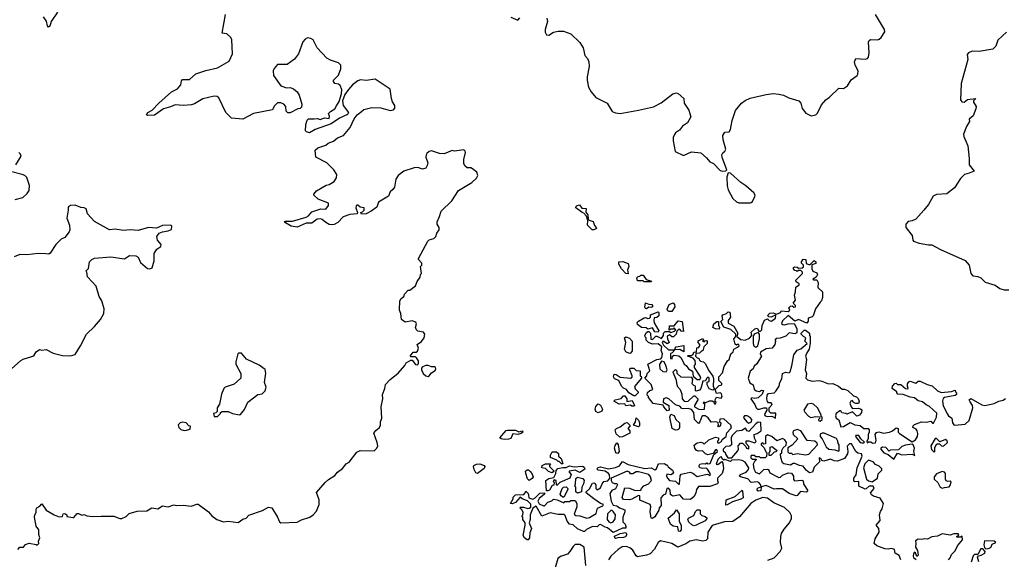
# Model space of a CAD drawing. Extents: x 2323203 to 2567568, y 883585 to 1022917.
# Tile 217 of 256: x 2511564 to 2520125, y 998728 to 1003421. Entities that reach past the tile are written whole.
import ezdxf

# ---------------------------------------------------------------- set-up
doc = ezdxf.new("R2010")
doc.units = 0

msp = doc.modelspace()

# ---------------------------------------------------------------- linework, layer by layer
at = {"layer": '0CON10XD'}
for points in [[(2511893.9, 1003486.1), (2511836, 1003405), (2511825.8, 1003365), (2511815, 1003356.2), (2511805, 1003366.7), (2511797.3, 1003407.3), (2511770, 1003445)], [(2514535, 1002623.8), (2514555, 1002640), (2514626.4, 1002656.4), (2514705, 1002653.3), (2514785, 1002631.2), (2514813.6, 1002636.4), (2514827, 1002653), (2514826.7, 1002675), (2514806, 1002706), (2514795.6, 1002735.6), (2514785, 1002818), (2514655, 1002904.2), (2514577.4, 1002892.6), (2514527, 1002897), (2514505, 1002890.6), (2514457.5, 1002855), (2514422.5, 1002815), (2514390.3, 1002769.7), (2514370, 1002715), (2514376.7, 1002675), (2514422.5, 1002615), (2514413, 1002597), (2514345, 1002563.8), (2514272.5, 1002515), (2514134.3, 1002465.7), (2514085, 1002437.5), (2514057, 1002447), (2514050, 1002455), (2514051.7, 1002508.3), (2514063, 1002547), (2514075, 1002560), (2514125, 1002557.5), (2514153, 1002563), (2514175, 1002552.5), (2514215, 1002567.5), (2514255, 1002562.5), (2514257, 1002583), (2514250, 1002605), (2514265, 1002622.5), (2514303.9, 1002646.1), (2514317.9, 1002672.1), (2514341.7, 1002708.3), (2514362.7, 1002777.3), (2514364.2, 1002815), (2514349.7, 1002849.7), (2514335, 1002860), (2514305, 1002867.5), (2514292.5, 1002885), (2514292.5, 1002895), (2514335, 1002938.8), (2514356.2, 1002995), (2514355, 1003026.7), (2514336.2, 1003045), (2514265, 1003068.5), (2514235, 1003086.5), (2514149.5, 1003175), (2514114.2, 1003245), (2514095, 1003256.5), (2514065, 1003262.9), (2514045, 1003252.5), (2514025, 1003227.5), (2513987.2, 1003122.8), (2513953.5, 1003076.5), (2513888.8, 1003031.2), (2513805, 1003031.4), (2513775, 1002996.2), (2513768, 1002975), (2513771.2, 1002935), (2513835, 1002846.7), (2513885, 1002827.5), (2513915, 1002830), (2513945, 1002818.8), (2513975, 1002793.3), (2513993.3, 1002765), (2514016.7, 1002685), (2514015, 1002660), (2514001.7, 1002648.3), (2513983, 1002647), (2513915, 1002612.5), (2513895, 1002610), (2513880, 1002625), (2513877.5, 1002665), (2513860, 1002685), (2513835, 1002697.5), (2513805, 1002697.5), (2513775, 1002670), (2513761.7, 1002638.3), (2513595.6, 1002604.4), (2513505, 1002555.8), (2513405, 1002564), (2513356.2, 1002615), (2513295, 1002741.2), (2513282.1, 1002752.1), (2513255.5, 1002755.5), (2513155, 1002731.9), (2513085, 1002690), (2513058.3, 1002681.7), (2512985, 1002675.8), (2512915, 1002682), (2512875, 1002661.9), (2512813.2, 1002646.8), (2512735, 1002591.2), (2512675, 1002587.5), (2512667.5, 1002595), (2512677.5, 1002615), (2512715.7, 1002634.3), (2512775, 1002696.5), (2512885, 1002794.4), (2512935, 1002820.6), (2512965.7, 1002855.7), (2512970.7, 1002889.3), (2512979.4, 1002900.6), (2513039.7, 1002900.3), (2513095, 1002949.4), (2513181.9, 1002978.1), (2513285, 1003001.9), (2513385, 1003060), (2513413.9, 1003125), (2513407.5, 1003245), (2513398.8, 1003265), (2513365, 1003296.7), (2513323.8, 1003305), (2513353.1, 1003465)], [(2518944, 1003095), (2518950.5, 1003135), (2518944.3, 1003225), (2518949.6, 1003240.5), (2518962.3, 1003247.7), (2519025, 1003246.9), (2519038.3, 1003251.7), (2519054.6, 1003265.4), (2519087.1, 1003315), (2519084, 1003335), (2519004.4, 1003465)], [(2515832.8, 1003442.8), (2515895, 1003417.5), (2515911.7, 1003438.3)], [(2516147.5, 1003435), (2516152.5, 1003405), (2516133.3, 1003335), (2516133.6, 1003313.6), (2516145, 1003290), (2516165, 1003287.5), (2516205, 1003312.5), (2516245, 1003322.5), (2516291.7, 1003321.7), (2516355, 1003297.5), (2516433, 1003223), (2516462.5, 1003175), (2516478.3, 1003108.3), (2516500, 1003085), (2516512.5, 1003055), (2516516.7, 1003015), (2516496.7, 1002925), (2516496.7, 1002895), (2516510, 1002835), (2516532.5, 1002795), (2516572.5, 1002745), (2516672.5, 1002695), (2516714.1, 1002624.1), (2516745, 1002610), (2516785, 1002606.2), (2516944.1, 1002634.1), (2517075.5, 1002664.5), (2517140.9, 1002699.1), (2517243, 1002777), (2517275, 1002783.8), (2517288.8, 1002778.8), (2517337.1, 1002737.1), (2517341.2, 1002695), (2517381.2, 1002635), (2517398.8, 1002575), (2517371.2, 1002525), (2517326.2, 1002495), (2517299.7, 1002460.3), (2517265, 1002436.7), (2517256.1, 1002423.9), (2517247, 1002397), (2517246.4, 1002366.4), (2517262.5, 1002275), (2517335, 1002241.2), (2517405, 1002273.3), (2517485, 1002263.3), (2517535, 1002220), (2517563.6, 1002183.6), (2517595, 1002170), (2517655, 1002110), (2517675, 1002102.5), (2517705, 1002107.5), (2517712.5, 1002115), (2517671.7, 1002221.7), (2517670, 1002245), (2517676.4, 1002263.6), (2517695, 1002277.5), (2517704, 1002295), (2517681.5, 1002375), (2517677.5, 1002415), (2517695, 1002442), (2517733, 1002447), (2517745.4, 1002465), (2517758.5, 1002545), (2517788.1, 1002631.9), (2517838.6, 1002695), (2517871.4, 1002718.6), (2517915, 1002738.9), (2518055, 1002770.8), (2518115, 1002778), (2518165, 1002772.5), (2518205, 1002764), (2518251.2, 1002741.2), (2518337.5, 1002715), (2518355.7, 1002695.7), (2518368.8, 1002648.8), (2518398.1, 1002608.1), (2518445, 1002585.7), (2518485, 1002592.9), (2518501.1, 1002608.9), (2518535, 1002682), (2518572.5, 1002725), (2518605, 1002747.5), (2518685, 1002826.7), (2518726.1, 1002823.9), (2518762.5, 1002845), (2518792.4, 1002897.6), (2518846, 1002935), (2518852.7, 1002947.3), (2518854.2, 1002975), (2518828, 1003025), (2518822.5, 1003055), (2518833.3, 1003085), (2518915, 1003079.2), (2518935, 1003084.3), (2518944, 1003095)], [(2520145, 1003314), (2520068.3, 1003241.7), (2520050.3, 1003189.7), (2520026.2, 1003165), (2519905, 1003144.2), (2519845, 1003147.5), (2519815, 1003132.5), (2519803, 1003117), (2519808.8, 1003075), (2519750, 1002865), (2519743.9, 1002723.9), (2519755, 1002707.5), (2519775, 1002702.5), (2519804.4, 1002725.6), (2519876.2, 1002736.2), (2519857.5, 1002715), (2519857.5, 1002705), (2519881.2, 1002665), (2519878.8, 1002645), (2519854.2, 1002585.8), (2519820, 1002555), (2519822.5, 1002535), (2519797.3, 1002492.7), (2519771.2, 1002425), (2519774.1, 1002404.1), (2519808.8, 1002325), (2519820, 1002215), (2519818.3, 1002158.3), (2519862.5, 1002105), (2519820, 1002085), (2519780, 1002075), (2519745, 1002040), (2519691.7, 1001958.3), (2519625, 1001906.7), (2519535, 1001900), (2519505, 1001886), (2519466, 1001815), (2519426.7, 1001765), (2519355, 1001687.5), (2519325, 1001672.5), (2519290, 1001665), (2519268.3, 1001641.7), (2519267.5, 1001615), (2519323.6, 1001543.6), (2519328.8, 1001505), (2519336.7, 1001495), (2519385, 1001476.5), (2519465, 1001463.1), (2519495, 1001463.8), (2519571.5, 1001421.5), (2519785, 1001325.8), (2519820, 1001285), (2519833.8, 1001213.8), (2519850, 1001195), (2519895, 1001187.5), (2519920, 1001175), (2519959.3, 1001139.3), (2520045, 1001113.8), (2520085, 1001084), (2520125, 1001072), (2520165, 1001072.5)], [(2511546.4, 998813.6), (2511565, 998832.5), (2511597, 998833), (2511615, 998857.5), (2511645, 998867.5), (2511707.5, 998857.5), (2511715, 998850), (2511730, 998865), (2511727.5, 998885), (2511737.5, 998915), (2511730, 998945), (2511730, 998985), (2511706.7, 999016.7), (2511691.2, 999095), (2511694, 999115), (2511706.2, 999135), (2511706.4, 999163.6), (2511712.5, 999175), (2511739.3, 999190.7), (2511755, 999210), (2511795, 999156.2), (2511863.9, 999113.9), (2511908.3, 999098.3), (2511935, 999100), (2511942.5, 999125), (2511955, 999126.7), (2511972.5, 999115), (2511975, 999100), (2512025, 999092.5), (2512035, 999092.5), (2512064.1, 999125.9), (2512075, 999127.5), (2512105, 999112.5), (2512125, 999116.7), (2512147, 999107), (2512199.3, 999099.3), (2512273.6, 999103.6), (2512383.6, 999103.6), (2512435, 999082.5), (2512453, 999083), (2512490.4, 999099.5), (2512515, 999126.7), (2512585, 999147.5), (2512669.3, 999150.7), (2512713.6, 999176.4), (2512765, 999167.5), (2512805, 999192.5), (2512855, 999183.3), (2512905, 999202.5), (2512925, 999197.5), (2512985, 999200), (2513055, 999190), (2513105, 999207.5), (2513115, 999206.7), (2513205, 999141.2), (2513235, 999106.7), (2513276.7, 999075), (2513337, 999053), (2513375, 999060), (2513462.3, 999047.7), (2513505, 999076.7), (2513533.6, 999086.4), (2513556.4, 999113.6), (2513675.9, 999154.1), (2513727, 999183), (2513757.5, 999175), (2513805.7, 999095.7), (2513823, 999053), (2513835, 999044.2), (2513975, 999051.2), (2514015, 999071.2), (2514085.9, 999094.1), (2514115.9, 999114.1), (2514143.6, 999146.4), (2514166.7, 999205), (2514166.4, 999246.4), (2514145, 999310), (2514220, 999395), (2514248.8, 999421.2), (2514303.9, 999456.1), (2514326.7, 999485), (2514371.2, 999518.8), (2514402.3, 999557.7), (2514428, 999572), (2514495, 999660), (2514525, 999673.3), (2514645, 999672.5), (2514670, 999695), (2514676.7, 999715), (2514672.5, 999745), (2514642.5, 999825), (2514660.3, 999849.7), (2514692, 999875), (2514701.2, 999895), (2514701.2, 999925), (2514713.8, 999955), (2514706.7, 1000055), (2514722.5, 1000125), (2514719.3, 1000160.7), (2514740, 1000215), (2514745, 1000247.5), (2514785, 1000293.3), (2514855, 1000346.7), (2514913.3, 1000415), (2514925, 1000437.5), (2514965, 1000460), (2514975, 1000460), (2515005, 1000422.5), (2515025, 1000420), (2515032.5, 1000435), (2515032.5, 1000455), (2515015, 1000480), (2515005, 1000490), (2514965, 1000490), (2514960, 1000495), (2514985, 1000530), (2515011.7, 1000528.3), (2515023, 1000537), (2515030, 1000565), (2515020, 1000595), (2515057.7, 1000622.3), (2515080, 1000655), (2515087.5, 1000685), (2515073.6, 1000703.6), (2515025, 1000712), (2515013.1, 1000723.1), (2515005.8, 1000745), (2515014, 1000775), (2515009.4, 1000789.4), (2514975, 1000801.2), (2514915, 1000790), (2514882.5, 1000815), (2514877.5, 1000865), (2514867.5, 1000895), (2514870, 1000975), (2514880, 1000995), (2514902.5, 1001015), (2514910, 1001035), (2514941.7, 1001068.3), (2514955, 1001070), (2515005, 1001107.5), (2515020, 1001145), (2515047, 1001183), (2515050, 1001205), (2515057.5, 1001215), (2515050, 1001275), (2515060, 1001285), (2515060, 1001305), (2515030, 1001335), (2515032.5, 1001345), (2515112.5, 1001495), (2515125, 1001507.5), (2515165, 1001517.5), (2515182.5, 1001535), (2515190, 1001565), (2515212.5, 1001595), (2515212.5, 1001615), (2515193, 1001643), (2515193, 1001663), (2515215, 1001710), (2515227.5, 1001755), (2515320, 1001845), (2515380, 1001935), (2515495, 1002006.2), (2515535, 1002044), (2515547.5, 1002065), (2515540, 1002095), (2515500, 1002125), (2515485, 1002132), (2515453.6, 1002133.6), (2515436.1, 1002146.1), (2515426.4, 1002166.4), (2515426.7, 1002205), (2515441.2, 1002265), (2515438.3, 1002278.3), (2515425, 1002288.8), (2515345, 1002277.5), (2515325, 1002282.5), (2515255, 1002253.8), (2515215, 1002258), (2515145, 1002280), (2515125, 1002274), (2515105, 1002258.8), (2515097.5, 1002245), (2515095.8, 1002225), (2515111.4, 1002175), (2515107.8, 1002152.2), (2515095, 1002130), (2515065, 1002122), (2515025, 1002136), (2514995, 1002133.8), (2514905, 1002102.5), (2514855, 1002065.6), (2514833.1, 1002035), (2514822, 1001965), (2514808.8, 1001945), (2514784, 1001925), (2514771.2, 1001885), (2514683.3, 1001835), (2514669.3, 1001790.7), (2514620, 1001755), (2514577, 1001733), (2514535, 1001730), (2514530, 1001745), (2514545, 1001750), (2514560, 1001765), (2514560, 1001785), (2514525, 1001790), (2514505, 1001806.7), (2514495, 1001807.5), (2514488.3, 1001801.7), (2514487.5, 1001785), (2514500, 1001745), (2514498.3, 1001731.7), (2514435, 1001726.7), (2514375, 1001706.7), (2514331.2, 1001658.8), (2514298.7, 1001641.3), (2514275, 1001635.8), (2514255, 1001639.2), (2514225, 1001656), (2514195, 1001684.3), (2514178.9, 1001688.9), (2514151.2, 1001685), (2514105, 1001652.9), (2514055, 1001651.9), (2513975, 1001617.5), (2513923.3, 1001625), (2513875, 1001653.8), (2513867.5, 1001665), (2513875, 1001670), (2513935, 1001667.8), (2514055, 1001704.3), (2514075, 1001715.8), (2514105, 1001750), (2514182.9, 1001777.1), (2514225, 1001774.2), (2514250, 1001805), (2514247.5, 1001825), (2514159.3, 1001859.3), (2514120, 1001895), (2514120, 1001905), (2514145, 1001933.3), (2514229.3, 1001980.7), (2514255, 1001986.7), (2514297.5, 1002015), (2514317.5, 1002045), (2514320, 1002075), (2514295.9, 1002115.9), (2514235, 1002177.5), (2514140, 1002225), (2514132.5, 1002285), (2514155, 1002306.7), (2514225, 1002331.2), (2514245, 1002348), (2514292.5, 1002365), (2514327.5, 1002395), (2514380, 1002415), (2514437.8, 1002482.2), (2514472.5, 1002557.5), (2514497.7, 1002592.3), (2514535, 1002623.8)], [(2511530.7, 1002159.3), (2511577.5, 1002235), (2511571.7, 1002251.7), (2511556.4, 1002266.4)], [(2511525, 1001857.5), (2511590, 1001875), (2511629.6, 1001910.5), (2511646.2, 1001935), (2511647.7, 1001977.7), (2511625, 1002047.5), (2511607.5, 1002065), (2511585, 1002076), (2511473.3, 1002105)], [(2517817, 1001827), (2517915, 1001827.5), (2517925, 1001832.5), (2517935, 1001840), (2517956.4, 1001883.6), (2517958.8, 1001895), (2517947.5, 1001915), (2517877.8, 1001975), (2517834, 1002004), (2517745, 1002086), (2517725, 1002090), (2517713, 1002053), (2517716.7, 1001975), (2517725, 1001940), (2517765, 1001867.5), (2517795, 1001837.5), (2517817, 1001827)], [(2511493.3, 1000385), (2511573.2, 1000456.8), (2511595, 1000470), (2511677.5, 1000495), (2511690, 1000505), (2511706.1, 1000533.9), (2511735, 1000552.5), (2511755, 1000547.5), (2511795, 1000552.5), (2511855, 1000521.2), (2511935, 1000501.2), (2512005, 1000496.7), (2512045, 1000510), (2512093.3, 1000585), (2512144.2, 1000685.8), (2512215, 1000753.3), (2512267, 1000813), (2512294, 1000865), (2512297.7, 1000907.7), (2512276.7, 1000975), (2512253.6, 1001013.6), (2512227.5, 1001105), (2512152.5, 1001185), (2512147.5, 1001225), (2512140, 1001235), (2512161.7, 1001258.3), (2512170, 1001315), (2512190, 1001335), (2512215, 1001347.5), (2512355, 1001360), (2512475, 1001340), (2512518.3, 1001371.7), (2512575, 1001367.5), (2512592.5, 1001355), (2512615, 1001310), (2512675, 1001257.5), (2512695, 1001253.3), (2512716.4, 1001263.6), (2512732.5, 1001325), (2512733, 1001387), (2512757.5, 1001425), (2512791.7, 1001448.3), (2512792.5, 1001465), (2512763.3, 1001505), (2512757.5, 1001535), (2512776.4, 1001563.6), (2512805, 1001577.5), (2512855, 1001583.8), (2512883, 1001597), (2512887.5, 1001625), (2512877.5, 1001635), (2512805, 1001630), (2512753, 1001607), (2512683.6, 1001613.6), (2512595, 1001588.8), (2512525, 1001593.8), (2512465, 1001586.7), (2512395, 1001600), (2512345, 1001593.3), (2512215, 1001667.5), (2512153.9, 1001733.9), (2512142.5, 1001775), (2512125.8, 1001785.8), (2512095, 1001786.7), (2512045, 1001808.8), (2512005, 1001803.8), (2511987.5, 1001795), (2511983.8, 1001785), (2511985.8, 1001765), (2511974, 1001695), (2511996.2, 1001635), (2512000, 1001595), (2511993.6, 1001576.4), (2511955, 1001527.5), (2511925, 1001512.5), (2511876.7, 1001465), (2511830, 1001390), (2511816.7, 1001383.3), (2511790, 1001385), (2511725, 1001388.8), (2511625, 1001376.7), (2511565, 1001380), (2511515, 1001360)], [(2516555, 1001592.5), (2516540, 1001595), (2516500, 1001635), (2516502.5, 1001675), (2516492.5, 1001712.5), (2516469.3, 1001739.3), (2516453.9, 1001743.9), (2516400, 1001785), (2516400, 1001795), (2516410, 1001805), (2516431.7, 1001811.7), (2516453, 1001783), (2516488.3, 1001778.3), (2516487, 1001747), (2516502.5, 1001725), (2516507.5, 1001687.5), (2516516.7, 1001676.7), (2516550, 1001665), (2516562, 1001632), (2516577.5, 1001615), (2516580, 1001605), (2516555, 1001592.5)], [(2517805, 1000572.5), (2517820, 1000585), (2517817.5, 1000595), (2517805, 1000597.5), (2517795, 1000590), (2517785, 1000600), (2517773.3, 1000645), (2517790, 1000665), (2517790, 1000685), (2517748.3, 1000728.3), (2517687, 1000747), (2517660, 1000795), (2517677, 1000813), (2517672.5, 1000845), (2517677.5, 1000855), (2517710, 1000865), (2517725, 1000880), (2517738.3, 1000878.3), (2517743.3, 1000835), (2517722.5, 1000805), (2517723, 1000783), (2517773.3, 1000755), (2517807.5, 1000695), (2517800, 1000665), (2517835, 1000640), (2517873, 1000633), (2517908.3, 1000651.7), (2517930, 1000675), (2517923.3, 1000705), (2517955, 1000733.3), (2517975, 1000737.5), (2517991.7, 1000711.7), (2518005, 1000712.5), (2518017.5, 1000725), (2518018.3, 1000761.7), (2518040.7, 1000809.3), (2518065, 1000820), (2518080, 1000805), (2518101.7, 1000798.3), (2518135.9, 1000824.1), (2518137.5, 1000847.5), (2518131.7, 1000851.7), (2518097, 1000833), (2518077, 1000837), (2518070, 1000845), (2518072.5, 1000855), (2518085, 1000867.5), (2518115, 1000872.5), (2518145, 1000860), (2518180, 1000875), (2518185, 1000890), (2518247, 1000883), (2518260, 1000895), (2518252.5, 1000915), (2518265, 1000930), (2518281.7, 1000931.7), (2518295, 1000920), (2518310, 1000925), (2518310, 1000935), (2518290, 1000955), (2518308.3, 1000981.7), (2518300, 1001025), (2518310, 1001055), (2518312.5, 1001095), (2518340, 1001115), (2518340, 1001125), (2518315, 1001140), (2518313.6, 1001156.4), (2518370, 1001215), (2518370, 1001225), (2518355, 1001240), (2518335, 1001240), (2518325, 1001230), (2518318.3, 1001238.3), (2518305, 1001240), (2518293, 1001253), (2518293.3, 1001265), (2518305, 1001272.5), (2518325, 1001270), (2518335, 1001260), (2518368.3, 1001261.7), (2518378.3, 1001271.7), (2518380, 1001285), (2518363, 1001303), (2518362.5, 1001315), (2518375, 1001337.5), (2518400, 1001335), (2518401.7, 1001301.7), (2518425, 1001292.5), (2518437.5, 1001292.5), (2518473, 1001327), (2518486.4, 1001316.4), (2518485, 1001300), (2518451.7, 1001288.3), (2518452.5, 1001255), (2518460, 1001235), (2518495, 1001220), (2518500, 1001205), (2518489.3, 1001180.7), (2518460, 1001165), (2518465, 1001160), (2518495, 1001160), (2518506.7, 1001135), (2518503, 1001093), (2518543.3, 1001055), (2518543.8, 1001005), (2518536.2, 1000975), (2518522.5, 1000965), (2518484.3, 1000905.7), (2518463.3, 1000845), (2518455, 1000836.7), (2518420, 1000825), (2518419.3, 1000800.7), (2518408.3, 1000781.7), (2518335, 1000812.5), (2518305, 1000800), (2518245, 1000847.5), (2518195, 1000802.5), (2518188.3, 1000778.3), (2518200.7, 1000770.7), (2518215, 1000767.5), (2518245, 1000777.5), (2518298.3, 1000778.3), (2518320, 1000735), (2518321.7, 1000698.3), (2518305, 1000690), (2518255, 1000698.8), (2518225, 1000670), (2518175, 1000652), (2518141.7, 1000648.3), (2518130, 1000635), (2518136.7, 1000626.7), (2518130, 1000595), (2518105.9, 1000564.1), (2518055, 1000558.8), (2518005, 1000530), (2518002.5, 1000515), (2518012.5, 1000495), (2517972.3, 1000427.7), (2517950.7, 1000409.3), (2517940, 1000385), (2517916.4, 1000363.6), (2517897.5, 1000305), (2517911.7, 1000261.7), (2517942.5, 1000245), (2517949.3, 1000209.3), (2517967.5, 1000192.5), (2517995, 1000187.5), (2518015, 1000200), (2518030, 1000195), (2518020, 1000165), (2517985, 1000133.3), (2517955, 1000127.5), (2517928.3, 1000131.7), (2517920, 1000125), (2517956.7, 1000075), (2517967.5, 1000045), (2517980, 1000035), (2517995, 1000033.3), (2518035, 1000046.7), (2518057, 1000047), (2518060, 1000025), (2518043, 999997), (2518040, 999985), (2518045, 999977.5), (2518065, 999970), (2518105, 999972.5), (2518136.7, 999955), (2518138.3, 999998.3), (2518095, 1000000), (2518080, 1000015), (2518080, 1000045), (2518107.5, 1000075), (2518098.3, 1000088.3), (2518075, 1000090), (2518065, 1000100), (2518060, 1000125), (2518063.6, 1000156.4), (2518075, 1000170), (2518125, 1000177.5), (2518139.3, 1000190.7), (2518167.5, 1000235), (2518173, 1000267), (2518191.7, 1000298.3), (2518197, 1000343), (2518223.6, 1000356.4), (2518255, 1000350), (2518261.7, 1000358.3), (2518278.3, 1000411.7), (2518294.5, 1000505.5), (2518323.6, 1000546.4), (2518355, 1000560), (2518410, 1000605), (2518390, 1000625), (2518400, 1000655), (2518380, 1000665), (2518360, 1000685), (2518360, 1000695), (2518385, 1000720), (2518395, 1000720), (2518430, 1000695), (2518430, 1000675), (2518436.7, 1000666.7), (2518437, 1000607), (2518429.2, 1000555), (2518408.8, 1000525), (2518397.5, 1000495), (2518406, 1000465), (2518393.8, 1000375), (2518403.8, 1000345), (2518400, 1000305), (2518415, 1000290), (2518455, 1000278.8), (2518515, 1000283.3), (2518537, 1000277), (2518595, 1000253.3), (2518635, 1000256.7), (2518684.1, 1000234.1), (2518715, 1000207.5), (2518735, 1000207.5), (2518765, 1000196.7), (2518815, 1000150), (2518840.7, 1000140.7), (2518855, 1000126.7), (2518863.8, 1000105), (2518857, 1000083), (2518835, 1000082.5), (2518819.3, 1000089.3), (2518810, 1000095), (2518805, 1000110), (2518790, 1000105), (2518782.5, 1000085), (2518793, 1000053), (2518805, 1000040), (2518853, 1000043), (2518875, 1000037.5), (2518885, 1000027.5), (2518882, 1000005), (2518865, 999981.2), (2518842.3, 999972.3), (2518805, 1000010), (2518755, 999990), (2518747, 999997), (2518713, 1000003), (2518705, 1000020), (2518695, 1000020), (2518662.5, 999995), (2518656.7, 999975), (2518662.5, 999955), (2518685, 999940), (2518705, 999880), (2518727, 999883), (2518785, 999916.7), (2518825, 999898.8), (2518871.7, 999891.7), (2518905, 999866.7), (2518940, 999865), (2518950, 999855), (2518950, 999835), (2518940, 999815), (2518942.5, 999775), (2518930, 999755), (2518931.7, 999741.7), (2518945, 999750), (2518965, 999750), (2518978.3, 999738.3), (2519005, 999740), (2519010, 999765), (2519002.5, 999815), (2519015, 999832.5), (2519035, 999836), (2519075, 999826.2), (2519126.4, 999833.6), (2519153.6, 999846.4), (2519185, 999872.5), (2519202.5, 999865), (2519203.3, 999835), (2519213.6, 999823.6), (2519325, 999750), (2519351.7, 999768.3), (2519370, 999795), (2519373.6, 999823.6), (2519367.5, 999845), (2519359.3, 999859.3), (2519330, 999875), (2519331.7, 999888.3), (2519345, 999900), (2519405, 999922.5), (2519445, 999920), (2519485, 999930), (2519501.7, 999911.7), (2519508.3, 999911.7), (2519536.7, 999965), (2519539.6, 999999.5), (2519475, 1000057.5), (2519445, 1000072.5), (2519415, 1000097.5), (2519375, 1000107.5), (2519345, 1000132.5), (2519305, 1000137.5), (2519245, 1000162.5), (2519200, 1000165), (2519190, 1000175), (2519190, 1000185), (2519150, 1000215), (2519152.5, 1000235), (2519171.7, 1000258.3), (2519185, 1000260), (2519195, 1000250), (2519225, 1000247.5), (2519265, 1000212.5), (2519285, 1000210), (2519290, 1000215), (2519282.5, 1000235), (2519283.8, 1000255), (2519295, 1000272.5), (2519305, 1000277.5), (2519355, 1000260), (2519375, 1000277.5), (2519393, 1000277), (2519455, 1000247.5), (2519497, 1000237), (2519543.9, 1000193.9), (2519575, 1000180), (2519665, 1000186.7), (2519698.3, 1000198.3), (2519700, 1000185), (2519710, 1000175), (2519708.3, 1000161.7), (2519696.4, 1000153.6), (2519603.8, 1000136.2), (2519593.8, 1000126.2), (2519588, 1000105), (2519594.2, 1000064.2), (2519630.3, 999990.3), (2519640, 999975), (2519670, 999955), (2519674.2, 999914.2), (2519685, 999896.7), (2519693.9, 999893.9), (2519785, 999904), (2519820, 999935), (2519851.2, 1000045), (2519848.8, 1000065), (2519828.3, 1000098.3), (2519820, 1000115), (2519835, 1000126.2), (2519930.9, 1000070.9), (2519955, 1000065.6), (2520037, 1000083), (2520076.1, 1000103.9), (2520115, 1000112.5), (2520135, 1000127.5)], [(2516855, 1001210), (2516835, 1001212.5), (2516796.7, 1001255), (2516772, 1001295), (2516773.6, 1001316.4), (2516807.7, 1001317.7), (2516855, 1001300), (2516860, 1001275), (2516847.5, 1001245), (2516855, 1001210)], [(2517055, 1001140), (2516995, 1001140), (2516985, 1001150), (2516935, 1001150), (2516930, 1001175), (2516941.7, 1001188.3), (2516955, 1001190), (2516965, 1001200), (2516985, 1001200), (2517011.7, 1001161.7), (2517058.3, 1001148.3), (2517055, 1001140)], [(2517015, 1000907.5), (2517005, 1000910), (2517000.7, 1000920.7), (2517005, 1000960), (2517035, 1000947.5), (2517060, 1000945), (2517067, 1000937), (2517066.7, 1000923.3), (2517055, 1000917.5), (2517035, 1000922.5), (2517015, 1000907.5)], [(2517212.3, 1000882.3), (2517200, 1000890), (2517193.3, 1000905), (2517210, 1000945), (2517245, 1000960), (2517257.5, 1000945), (2517260, 1000925), (2517235, 1000882.5), (2517212.3, 1000882.3)], [(2517115, 1000703.3), (2517086.4, 1000706.4), (2517065, 1000740), (2517025, 1000730), (2517011.7, 1000741.7), (2516970, 1000745), (2516935, 1000770), (2516933, 1000787), (2516945, 1000800), (2516993, 1000827), (2517005, 1000830), (2517025, 1000821.2), (2517040, 1000825), (2517050, 1000835), (2517050, 1000855), (2517115, 1000880), (2517120, 1000875), (2517120, 1000845), (2517105, 1000830), (2517081.7, 1000828.3), (2517077.5, 1000805), (2517080, 1000785), (2517122.5, 1000715), (2517115, 1000703.3)], [(2517219.3, 999329.3), (2517205, 999346.7), (2517190, 999345), (2517180, 999295), (2517160, 999285), (2517138.3, 999261.7), (2517140, 999195), (2517123, 999177), (2517122.5, 999155), (2517085, 999097.5), (2517065, 999083.3), (2517055, 999087.5), (2517050.8, 999105), (2517046.7, 999145), (2517052, 999185), (2517046.7, 999205), (2516955, 999243.3), (2516955, 999280), (2516945, 999282.5), (2516885, 999250), (2516865, 999246.2), (2516815, 999247.5), (2516802.5, 999265), (2516825, 999350), (2516865, 999347.5), (2516915, 999327.5), (2516965, 999330), (2516970, 999345), (2516991.7, 999368.3), (2517030, 999385), (2517057.5, 999415), (2517050, 999445), (2517033.3, 999465), (2516945, 999490), (2516925, 999490), (2516895, 999472.5), (2516875, 999472.5), (2516865, 999487.5), (2516845, 999496.2), (2516707.5, 999435), (2516706.2, 999415), (2516716.1, 999396.1), (2516735, 999386.7), (2516757, 999387), (2516762.5, 999375), (2516745, 999340), (2516713.6, 999326.4), (2516695, 999300), (2516706.7, 999235), (2516725, 999200), (2516755, 999192.5), (2516780, 999175), (2516825, 999160), (2516825, 999140), (2516806.7, 999095), (2516807.5, 999055), (2516827.5, 999035), (2516835.6, 999015), (2516835, 999000), (2516805, 999000), (2516725, 998962.5), (2516675, 999003.3), (2516655, 999007.5), (2516615, 999032.5), (2516601.7, 999028.3), (2516585, 999010), (2516545, 999012.5), (2516491.7, 998988.3), (2516475, 998970), (2516465, 998970), (2516415, 998994.3), (2516377.3, 999027.3), (2516343.3, 999035), (2516325, 999060), (2516308, 999108), (2516298.8, 999118.8), (2516245, 999119.2), (2516175, 999132.5), (2516103, 999103), (2516055, 999190), (2516026.4, 999173.6), (2516003.6, 999116.4), (2516002.5, 999075), (2515992.5, 999045), (2516012.5, 998995), (2516000.7, 998959.3), (2515995.5, 998914.5), (2515985, 998897.5), (2515975, 998897.5), (2515952.5, 998915), (2515942.5, 998935), (2515960, 999025), (2515957.5, 999045), (2515940, 999075), (2515940, 999095), (2515930, 999105), (2515940, 999115), (2515942.5, 999135), (2515932.5, 999155), (2515912.5, 999175), (2515918.3, 999181.7), (2515945, 999182.5), (2515980.7, 999170.7), (2515995, 999172.5), (2516007, 999183), (2516007, 999207), (2515978.3, 999238.3), (2515933, 999253), (2515915, 999270), (2515875, 999222.5), (2515845, 999210), (2515832.5, 999215), (2515853.3, 999255), (2515855, 999270), (2515875, 999290), (2515947, 999293), (2515960, 999305), (2515965, 999320), (2515985, 999300), (2515987.5, 999285), (2515991.7, 999261.7), (2516025, 999252.5), (2516046.4, 999263.6), (2516085, 999302.5), (2516127.5, 999307.5), (2516127.5, 999295), (2516082, 999258), (2516068.8, 999235), (2516080.4, 999210.5), (2516117, 999193), (2516126.4, 999193.6), (2516155, 999226.7), (2516191.7, 999238.3), (2516205, 999250), (2516237, 999247), (2516295, 999220), (2516305, 999230), (2516345, 999230), (2516355, 999240), (2516395, 999240), (2516407.5, 999215), (2516407.5, 999185), (2516385, 999120), (2516400.7, 999110.7), (2516435, 999106.7), (2516495, 999087.5), (2516519.3, 999090.7), (2516575, 999127.5), (2516587, 999173), (2516635, 999192.5), (2516640, 999205), (2516613.9, 999213.9), (2516555, 999253.8), (2516490, 999305), (2516490, 999315), (2516518.3, 999341.7), (2516545, 999390), (2516555, 999392.5), (2516566.2, 999386.2), (2516573, 999373), (2516573, 999343), (2516585, 999332.5), (2516615, 999350), (2516627.5, 999385), (2516642.5, 999405), (2516677.8, 999412.2), (2516694.2, 999435), (2516692.3, 999462.3), (2516684.1, 999474.1), (2516654, 999494), (2516595, 999504.3), (2516583.3, 999515), (2516595, 999526.2), (2516615, 999531.2), (2516684, 999514), (2516744.1, 999525.9), (2516777.7, 999542.3), (2516805, 999577.5), (2516855, 999553.8), (2516999.3, 999519.3), (2517053, 999523), (2517085, 999507.5), (2517100, 999515), (2517111.7, 999548.3), (2517121.7, 999558.3), (2517171.7, 999561.7), (2517185, 999550), (2517195, 999550), (2517201.7, 999531.7), (2517240, 999505), (2517247.5, 999485), (2517239.3, 999470.7), (2517225, 999463.3), (2517191.7, 999468.3), (2517187.5, 999455), (2517196.2, 999435), (2517215, 999414), (2517265, 999406.7), (2517295, 999380), (2517300, 999385), (2517307.5, 999455), (2517315, 999467.5), (2517393.6, 999486.4), (2517417.3, 999477.3), (2517455, 999447.5), (2517527, 999467), (2517545, 999467.5), (2517565, 999457.5), (2517570, 999465), (2517565, 999480), (2517545, 999512.5), (2517535, 999520), (2517505, 999517.5), (2517480, 999525), (2517472.3, 999532.3), (2517471.2, 999545), (2517477.5, 999555), (2517505, 999562.5), (2517525, 999560), (2517537.5, 999567.5), (2517545, 999560), (2517568.3, 999561.7), (2517600, 999640), (2517630, 999665), (2517625, 999680), (2517615, 999680), (2517592.5, 999647.5), (2517547, 999637), (2517527.5, 999645), (2517501.7, 999671.7), (2517465, 999668.8), (2517447.5, 999675), (2517433.3, 999695), (2517428.3, 999721.7), (2517455, 999742.5), (2517485, 999746.7), (2517502.5, 999742.5), (2517515, 999730), (2517555, 999767.5), (2517615, 999790), (2517640, 999785), (2517640, 999765), (2517630, 999755), (2517630, 999745), (2517635, 999740), (2517645, 999742.5), (2517665, 999752.5), (2517670.7, 999769.3), (2517707.5, 999795), (2517711.7, 999828.3), (2517746.2, 999865), (2517752, 999875), (2517746.2, 999895), (2517685, 999950), (2517651.7, 999948.3), (2517650, 999925), (2517660, 999915), (2517657.5, 999895), (2517645, 999880), (2517632.5, 999885), (2517640, 999895), (2517638.3, 999918.3), (2517615, 999923.3), (2517575, 999920), (2517549.6, 999959.5), (2517525, 999976.7), (2517505, 999977.5), (2517495, 999970), (2517477, 999923), (2517465, 999910), (2517430, 999945), (2517426, 1000005), (2517405, 1000030.8), (2517375, 1000039.2), (2517335, 1000036.7), (2517321.2, 1000041.2), (2517305, 1000060), (2517265, 1000072.5), (2517207.5, 1000125), (2517185, 1000132.5), (2517162.5, 1000125), (2517160, 1000095), (2517207.5, 1000065), (2517210, 1000025), (2517195, 1000020), (2517163.6, 1000053.6), (2517158.3, 1000068.3), (2517073, 1000083), (2517030, 1000135), (2517030, 1000145), (2517020, 1000155), (2517021.7, 1000178.3), (2517043, 1000197), (2517070, 1000205), (2517055, 1000250), (2517000, 1000305), (2517017, 1000323), (2517020, 1000345), (2517041.7, 1000368.3), (2517026.7, 1000425), (2517102.7, 1000467.3), (2517138.3, 1000471.7), (2517147, 1000483), (2517152, 1000515), (2517140, 1000545), (2517146.7, 1000576.7), (2517115, 1000601.2), (2517065, 1000600), (2517030, 1000615), (2517010, 1000635), (2517010, 1000655), (2517001.7, 1000661.7), (2517000, 1000675), (2517015, 1000700), (2517025, 1000710), (2517035, 1000710), (2517047.5, 1000695), (2517051.7, 1000641.7), (2517065, 1000640), (2517095, 1000667.5), (2517105, 1000670), (2517145, 1000647.5), (2517162.5, 1000675), (2517162.5, 1000695), (2517175, 1000710), (2517215, 1000710), (2517225, 1000700), (2517257, 1000713), (2517270, 1000725), (2517255, 1000740), (2517245, 1000730), (2517225, 1000730), (2517211.7, 1000721.7), (2517215, 1000760), (2517255, 1000760), (2517288.3, 1000801.7), (2517325, 1000797.5), (2517335, 1000710), (2517315, 1000712.5), (2517305, 1000730), (2517293, 1000727), (2517278.3, 1000711.7), (2517272.5, 1000685), (2517248.3, 1000661.7), (2517235, 1000662.5), (2517215, 1000680), (2517195, 1000670), (2517197.5, 1000645), (2517210, 1000615), (2517200, 1000605), (2517195, 1000602.5), (2517165, 1000622.5), (2517155, 1000622.5), (2517150, 1000615), (2517160.7, 1000590.7), (2517205, 1000550), (2517260, 1000550), (2517262.5, 1000565), (2517273, 1000577), (2517338.3, 1000588.3), (2517338.3, 1000531.7), (2517305, 1000552.5), (2517260, 1000550), (2517236.4, 1000523.6), (2517221.7, 1000518.3), (2517222.5, 1000475), (2517238.3, 1000471.7), (2517240, 1000495), (2517255, 1000502.5), (2517295, 1000497.5), (2517315, 1000480), (2517340, 1000425), (2517360, 1000415), (2517380, 1000385), (2517413.6, 1000363.6), (2517420, 1000320), (2517455, 1000292.5), (2517478.3, 1000291.7), (2517486.7, 1000303.3), (2517481.7, 1000321.7), (2517432.5, 1000395), (2517430, 1000415), (2517440, 1000425), (2517437, 1000457), (2517418.3, 1000478.3), (2517370, 1000495), (2517375, 1000500), (2517405, 1000500), (2517418.3, 1000511.7), (2517425, 1000530), (2517448.3, 1000531.7), (2517451.7, 1000568.3), (2517465, 1000570), (2517477.5, 1000585), (2517477, 1000597), (2517463, 1000613), (2517463, 1000627), (2517505, 1000650), (2517510, 1000635), (2517500, 1000625), (2517515, 1000620), (2517521.7, 1000628.3), (2517535, 1000630), (2517541.7, 1000621.7), (2517540, 1000605), (2517512.5, 1000575), (2517505, 1000540), (2517495, 1000540), (2517475, 1000520), (2517441.7, 1000518.3), (2517440, 1000495), (2517455, 1000480), (2517468.3, 1000478.3), (2517471.7, 1000461.7), (2517482.5, 1000452.5), (2517510, 1000445), (2517527, 1000427), (2517553, 1000373), (2517591.7, 1000321.7), (2517597.5, 1000295), (2517593.3, 1000235), (2517602.5, 1000215), (2517600, 1000205), (2517589.3, 1000200.7), (2517560, 1000210), (2517540, 1000245), (2517541.7, 1000268.3), (2517560, 1000275), (2517560, 1000305), (2517555, 1000310), (2517545, 1000310), (2517535, 1000300), (2517528.3, 1000281.7), (2517502.5, 1000277.5), (2517487, 1000213), (2517475, 1000200), (2517445, 1000190), (2517440, 1000195), (2517440, 1000235), (2517425, 1000240), (2517410, 1000255), (2517417.5, 1000295), (2517408.3, 1000308.3), (2517315, 1000312.5), (2517280, 1000345), (2517280, 1000365), (2517265, 1000380), (2517242.5, 1000355), (2517270, 1000295), (2517280, 1000235), (2517307.5, 1000205), (2517320, 1000165), (2517324.2, 1000124.2), (2517340, 1000105), (2517355, 1000100), (2517375, 1000103.3), (2517425, 1000150), (2517435, 1000150), (2517460, 1000125), (2517460, 1000115), (2517432.5, 1000065), (2517432.5, 1000055), (2517470, 1000035), (2517495, 1000030), (2517517.5, 1000035), (2517522.5, 1000075), (2517510, 1000085), (2517512.5, 1000097.5), (2517525, 1000090), (2517563, 1000107), (2517585, 1000107.5), (2517598.3, 1000098.3), (2517605, 1000080), (2517615, 1000080), (2517620, 1000095), (2517611.7, 1000101.7), (2517610, 1000115), (2517621.7, 1000138.3), (2517661.7, 1000128.3), (2517672.5, 1000145), (2517667, 1000167), (2517657, 1000177), (2517621.7, 1000171.7), (2517610, 1000205), (2517645, 1000240), (2517670, 1000245), (2517668.3, 1000258.3), (2517643.6, 1000283.6), (2517642.5, 1000315), (2517675, 1000350), (2517690, 1000405), (2517717, 1000453), (2517732.5, 1000465), (2517747.5, 1000515), (2517767, 1000533), (2517774.2, 1000555.8), (2517805, 1000572.5)], [(2517645, 1000730), (2517613, 1000733), (2517590, 1000745), (2517600, 1000775), (2517625, 1000797.5), (2517640, 1000795), (2517640, 1000765), (2517650, 1000745), (2517645, 1000730)], [(2516865, 1000517.5), (2516835, 1000533.3), (2516822.5, 1000555), (2516833.3, 1000615), (2516823.3, 1000655), (2516835, 1000662.5), (2516865, 1000652.5), (2516888.8, 1000625), (2516888.3, 1000541.7), (2516875, 1000520), (2516865, 1000517.5)], [(2517965, 1000572), (2517980.8, 1000585), (2517996.2, 1000645), (2517996.7, 1000686.7), (2517985, 1000700), (2517950, 1000685), (2517940, 1000665), (2517940, 1000605), (2517946.2, 1000585), (2517965, 1000572)], [(2513285, 999970), (2513310, 999995), (2513310, 1000005), (2513325, 1000012.5), (2513375, 1000013.3), (2513415, 999996.2), (2513473.9, 999983.9), (2513485, 999986.7), (2513518.3, 1000031.7), (2513547.5, 1000095), (2513635, 1000162.5), (2513671.7, 1000168.3), (2513697, 1000193), (2513707.5, 1000225), (2513692.5, 1000265), (2513703, 1000347), (2513698.3, 1000378.3), (2513645, 1000417.5), (2513535, 1000467.5), (2513491.7, 1000521.7), (2513468.3, 1000521.7), (2513460, 1000515), (2513442.5, 1000445), (2513442.5, 1000425), (2513487.5, 1000345), (2513487.5, 1000305), (2513428.3, 1000251.7), (2513350, 1000225), (2513337.5, 1000215), (2513317.5, 1000165), (2513301.7, 1000078.3), (2513280, 1000045), (2513280, 1000015), (2513268.3, 1000001.7), (2513250, 999995), (2513255, 999970), (2513285, 999970)], [(2515115, 1000316.7), (2515125, 1000322.5), (2515145, 1000350), (2515175, 1000370), (2515182.5, 1000385), (2515180, 1000395), (2515171.7, 1000401.7), (2515145, 1000402.5), (2515115, 1000413.3), (2515095, 1000413.3), (2515067, 1000403), (2515058.3, 1000391.7), (2515057.5, 1000375), (2515073.3, 1000345), (2515095, 1000323.3), (2515115, 1000316.7)], [(2516915, 1000150), (2516905, 1000150), (2516860, 1000175), (2516840, 1000205), (2516815, 1000217.5), (2516797.5, 1000235), (2516773, 1000283), (2516737, 1000297), (2516727.5, 1000315), (2516731.7, 1000338.3), (2516750, 1000335), (2516783.6, 1000313.6), (2516875, 1000302.5), (2516888.3, 1000311.7), (2516890, 1000325), (2516867.5, 1000375), (2516870.7, 1000389.3), (2516905, 1000390), (2516925, 1000370), (2516958.3, 1000368.3), (2516960, 1000325), (2516968.3, 1000318.3), (2516970, 1000305), (2516908.3, 1000231.7), (2516915, 1000210), (2516940, 1000185), (2516940, 1000175), (2516915, 1000150)], [(2517185, 1000357.5), (2517192.5, 1000375), (2517182.5, 1000415), (2517167.5, 1000445), (2517145, 1000452.5), (2517127, 1000423), (2517130, 1000385), (2517155, 1000362.5), (2517185, 1000357.5)], [(2516905, 1000060), (2516885, 1000060), (2516875, 1000067.5), (2516835, 1000062.5), (2516825, 1000080), (2516775, 1000078.8), (2516730, 1000105), (2516740, 1000115), (2516793.6, 1000126.4), (2516815, 1000150), (2516825, 1000150), (2516842.5, 1000125), (2516841.7, 1000101.7), (2516888.3, 1000108.3), (2516910, 1000065), (2516905, 1000060)], [(2516595, 1000002.5), (2516573.6, 1000013.6), (2516567.5, 1000035), (2516573, 1000057), (2516595, 1000080), (2516615, 1000070), (2516632.5, 1000035), (2516625, 1000017.5), (2516595, 1000002.5)], [(2518525, 999930), (2518540, 999945), (2518540, 999965), (2518531.7, 999971.7), (2518532.5, 999985), (2518500, 1000045), (2518465, 1000076.7), (2518445, 1000083.3), (2518415, 1000077.5), (2518386.7, 1000035), (2518383.3, 1000025), (2518389.3, 1000009.3), (2518423.6, 999973.6), (2518443, 999963), (2518485, 999970), (2518517.5, 999967.5), (2518520, 999955), (2518510, 999945), (2518510, 999935), (2518525, 999930)], [(2516945, 999880), (2516900, 999895), (2516917.5, 999925), (2516925, 999960), (2516945, 999937.5), (2516953.3, 999915), (2516951.7, 999888.3), (2516945, 999880)], [(2517265, 999850), (2517236.4, 999866.4), (2517217.5, 999965), (2517225, 999990), (2517255, 999980), (2517267.5, 999945), (2517300, 999915), (2517300, 999875), (2517295, 999860), (2517285, 999853.3), (2517265, 999850)], [(2517905, 999912.5), (2517926.4, 999923.6), (2517930, 999945), (2517915, 999962.5), (2517890, 999975), (2517865, 999976.7), (2517857.5, 999965), (2517860, 999955), (2517885, 999922.5), (2517905, 999912.5)], [(2512995, 999847.5), (2513015, 999852.5), (2513045, 999860), (2513050, 999885), (2513035, 999890), (2513010, 999915), (2512978.3, 999921.7), (2512960, 999915), (2512943, 999897), (2512947.5, 999875), (2512965, 999857.5), (2512995, 999847.5)], [(2516781.7, 999791.7), (2516750.7, 999820.7), (2516740, 999855), (2516753, 999867), (2516785, 999880), (2516825, 999912.5), (2516845, 999916.7), (2516870, 999895), (2516870, 999885), (2516852.5, 999865), (2516867.5, 999845), (2516867.5, 999825), (2516805, 999792.5), (2516781.7, 999791.7)], [(2517755, 999610), (2517807, 999673), (2517812.5, 999685), (2517810, 999715), (2517831.7, 999738.3), (2517848.3, 999738.3), (2517878.3, 999708.3), (2517883.6, 999693.6), (2517905, 999690), (2517905, 999710), (2517880, 999735), (2517881.7, 999758.3), (2517905, 999760), (2517955, 999742.5), (2517968.3, 999751.7), (2517953, 999783), (2517950, 999815), (2517977, 999823), (2518010, 999845), (2518006.7, 999916.7), (2517985, 999920), (2517963.3, 999906.7), (2517905, 999840), (2517890, 999845), (2517875, 999870), (2517841.7, 999848.3), (2517795, 999842.5), (2517757.5, 999805), (2517750, 999785), (2517752.5, 999725), (2517737, 999713), (2517705, 999710), (2517680, 999685), (2517681.7, 999671.7), (2517698.3, 999658.3), (2517701.7, 999641.7), (2517721.7, 999611.7), (2517755, 999610)], [(2515775, 999770), (2515750, 999775), (2515737.5, 999785), (2515795, 999847.5), (2515805, 999852.5), (2515875, 999850), (2515905, 999837.5), (2515937, 999847), (2515940, 999835), (2515925, 999822.5), (2515895, 999812.5), (2515851.7, 999818.3), (2515835, 999780), (2515815, 999772.5), (2515775, 999770)], [(2519226.2, 998725), (2519210.4, 998760.5), (2519175, 998782.5), (2519170, 998815), (2519145, 998821.2), (2519115, 998815.8), (2519085, 998819.2), (2519016.7, 998845), (2518993.3, 998865), (2519003.3, 998905), (2519036.7, 998965), (2519033.3, 998995), (2519010, 999025), (2519046.7, 999065), (2519041.2, 999115), (2519048.8, 999145), (2519063.9, 999166.1), (2519073.3, 999215), (2519045, 999260), (2518988.3, 999278.3), (2518970, 999290), (2518962.5, 999305), (2518993.3, 999345), (2518985, 999363.3), (2518950, 999365), (2518925, 999340), (2518915, 999337.5), (2518860, 999365), (2518860, 999405), (2518825, 999402.5), (2518817.5, 999407.5), (2518816.7, 999435), (2518836.9, 999463.1), (2518846.2, 999525), (2518888.8, 999625), (2518882.5, 999645), (2518852.3, 999652.3), (2518835, 999666.7), (2518795, 999732.5), (2518778.3, 999731.7), (2518758.3, 999711.7), (2518765.8, 999665.8), (2518762, 999645), (2518735, 999604), (2518675, 999581.2), (2518645, 999584.2), (2518615, 999598), (2518555, 999581.2), (2518537, 999587), (2518530, 999605), (2518515, 999610), (2518517.5, 999575), (2518470.8, 999529.2), (2518456, 999485), (2518431.7, 999481.7), (2518402.5, 999505), (2518377, 999537), (2518345, 999543.3), (2518305, 999562.5), (2518288.3, 999561.7), (2518265, 999547.5), (2518207.5, 999557.5), (2518197.5, 999567.5), (2518182.5, 999615), (2518180, 999645), (2518190, 999655), (2518190, 999675), (2518203, 999697), (2518228.3, 999721.7), (2518230, 999745), (2518216.4, 999766.4), (2518195, 999780), (2518148.3, 999758.3), (2518105, 999797.5), (2518065, 999810), (2518050, 999795), (2518048.3, 999731.7), (2518035, 999730), (2518025, 999740), (2518010, 999735), (2518010, 999725), (2518038.3, 999698.3), (2518051.7, 999661.7), (2518060, 999655), (2518058.3, 999621.7), (2518045, 999610), (2518005, 999610), (2517995, 999620), (2517965, 999620), (2517955, 999630), (2517925, 999630), (2517920, 999625), (2517921.7, 999611.7), (2517935, 999600), (2517965, 999600), (2517970, 999595), (2517951.7, 999578.3), (2517942.5, 999555), (2517947.5, 999515), (2517962.5, 999485), (2517995, 999472.5), (2518035, 999510), (2518065, 999512.5), (2518075, 999510), (2518085, 999480), (2518165, 999440), (2518178.3, 999441.7), (2518195, 999460), (2518245, 999480), (2518275, 999477.5), (2518285, 999460), (2518291.7, 999451.7), (2518292.5, 999422.5), (2518301.7, 999411.7), (2518365, 999417.5), (2518375, 999410), (2518380, 999385), (2518415.8, 999325), (2518405, 999312.5), (2518353, 999317), (2518325, 999283.3), (2518315, 999280), (2518255, 999300), (2518195, 999340), (2518145, 999342.5), (2518125, 999337.5), (2518055, 999370), (2518010, 999360), (2518008.8, 999325), (2517985, 999321.2), (2517973, 999337), (2517985, 999350), (2518010, 999360), (2518005, 999380), (2517990, 999395), (2517975, 999402.5), (2517925, 999397.5), (2517895, 999427.5), (2517830, 999445), (2517820, 999455), (2517830, 999465), (2517880, 999485), (2517901.7, 999508.3), (2517902.5, 999525), (2517873, 999573), (2517845, 999587.5), (2517815, 999593.3), (2517755, 999590), (2517745, 999580), (2517695, 999597.5), (2517685, 999590), (2517671.7, 999601.7), (2517665, 999620), (2517655, 999617.5), (2517635, 999597.5), (2517620, 999555), (2517635, 999552.5), (2517668.3, 999578.3), (2517677.5, 999565), (2517682.5, 999515), (2517672.5, 999475), (2517632.5, 999435), (2517630, 999415), (2517636.7, 999395), (2517630, 999385), (2517565, 999361.2), (2517465, 999362.5), (2517447.5, 999335), (2517442.5, 999305), (2517427.5, 999275), (2517395, 999247.5), (2517335, 999252.5), (2517305, 999290), (2517245, 999277.5), (2517233, 999283), (2517223, 999293), (2517219.3, 999329.3)], [(2518395, 999636.7), (2518425, 999642.5), (2518500, 999725), (2518497, 999737), (2518477, 999757), (2518411.7, 999761.7), (2518355, 999846.2), (2518325, 999856.2), (2518293, 999847), (2518287.5, 999835), (2518290, 999815), (2518330, 999775), (2518279.3, 999720.7), (2518241.7, 999698.3), (2518241.7, 999661.7), (2518255, 999650), (2518275, 999650), (2518285, 999640), (2518325, 999647.5), (2518395, 999636.7)], [(2518685, 999670), (2518690, 999675), (2518690, 999725), (2518680, 999735), (2518677.5, 999755), (2518665, 999777.5), (2518560, 999825), (2518540, 999825), (2518524.1, 999815.9), (2518522.5, 999795), (2518542.5, 999775), (2518577, 999707), (2518600, 999685), (2518651.7, 999681.7), (2518685, 999670)], [(2518885, 999740), (2518905, 999742.5), (2518908.3, 999748.3), (2518877, 999777), (2518860, 999805), (2518833.6, 999806.4), (2518832.5, 999795), (2518872.5, 999745), (2518885, 999740)], [(2516765, 999647.5), (2516747.5, 999655), (2516736.2, 999695), (2516740.4, 999719.5), (2516755, 999740), (2516766.4, 999726.4), (2516776.7, 999665), (2516765, 999647.5)], [(2518095, 999630), (2518081.7, 999631.7), (2518080, 999655), (2518090, 999665), (2518090, 999705), (2518105, 999710), (2518150, 999675), (2518138.3, 999661.7), (2518125, 999660), (2518095, 999630)], [(2519165, 999600), (2519195, 999650), (2519235, 999637.5), (2519323, 999643), (2519348.3, 999631.7), (2519337.5, 999665), (2519343.3, 999695), (2519333, 999723), (2519325, 999730), (2519265, 999720), (2519235, 999710), (2519205, 999680), (2519132.5, 999677.5), (2519125, 999670), (2519095, 999700), (2519067, 999703), (2519050, 999695), (2519050, 999685), (2519077.5, 999655), (2519115, 999640), (2519165, 999600)], [(2519515, 999660), (2519520, 999665), (2519520.7, 999699.3), (2519537.5, 999732.5), (2519561.7, 999731.7), (2519580, 999715), (2519597, 999713), (2519630, 999745), (2519628.3, 999758.3), (2519615, 999770), (2519565, 999750), (2519535, 999780), (2519525, 999780), (2519486.7, 999715), (2519493, 999683), (2519515, 999660)], [(2516285, 999560), (2516275, 999560), (2516255, 999580), (2516245, 999580), (2516235, 999590), (2516180, 999615), (2516180, 999635), (2516195, 999662.5), (2516231.7, 999661.7), (2516248.3, 999648.3), (2516250, 999625), (2516272.5, 999605), (2516285, 999560)], [(2515545, 999473.8), (2515530.7, 999480.7), (2515515, 999510), (2515508.8, 999535), (2515513.8, 999545), (2515535, 999556), (2515565, 999557.5), (2515603, 999543), (2515607.5, 999535), (2515603, 999517), (2515545, 999473.8)], [(2516195, 999480), (2516161.7, 999491.7), (2516137, 999517), (2516105, 999522.5), (2516107, 999543), (2516135, 999558.8), (2516175, 999560), (2516180, 999555), (2516170, 999545), (2516170, 999535), (2516210, 999495), (2516195, 999480)], [(2516155, 999322.5), (2516143, 999323), (2516140, 999415), (2516165, 999432.5), (2516209.3, 999440.7), (2516226.7, 999475), (2516228.3, 999501.7), (2516242.5, 999517.5), (2516285, 999527.5), (2516315, 999526.7), (2516345, 999541.2), (2516385, 999532), (2516458.3, 999538.3), (2516470.7, 999530.7), (2516478.3, 999511.7), (2516435, 999482.5), (2516395, 999502.5), (2516340, 999495), (2516340, 999485), (2516360, 999465), (2516347.5, 999435), (2516260, 999395), (2516235, 999370), (2516230, 999375), (2516227.5, 999415), (2516211.7, 999418.3), (2516203.3, 999405), (2516210, 999395), (2516208.3, 999371.7), (2516195, 999370), (2516169.3, 999330.7), (2516155, 999322.5)], [(2518975, 999402.5), (2519022.5, 999435), (2519028.3, 999471.7), (2519060, 999505), (2519060, 999515), (2519038.3, 999538.3), (2519005, 999553.3), (2518985.8, 999575.8), (2518945, 999590), (2518911.7, 999558.3), (2518900, 999525), (2518926.4, 999426.4), (2518945, 999410), (2518975, 999402.5)], [(2515995, 999412.5), (2515979.3, 999429.3), (2515963.3, 999475), (2515962.5, 999495), (2515975, 999507.5), (2515987, 999507), (2516003, 999493), (2516017.5, 999475), (2516027.5, 999445), (2516019.3, 999430.7), (2515995, 999412.5)], [(2516415, 999302.5), (2516400, 999315), (2516400, 999355), (2516390, 999365), (2516397.5, 999385), (2516398.3, 999431.7), (2516415, 999442.5), (2516461.7, 999431.7), (2516472.5, 999415), (2516467.5, 999385), (2516452.5, 999355), (2516450, 999315), (2516415, 999302.5)], [(2519585, 999346.7), (2519605, 999353.3), (2519645, 999357.5), (2519655, 999370), (2519661.7, 999401.7), (2519655, 999407.5), (2519633.6, 999403.6), (2519620.8, 999410.8), (2519614, 999425), (2519613.3, 999473.3), (2519605, 999487.5), (2519585, 999492.5), (2519535, 999472.5), (2519516.2, 999445), (2519513.8, 999425), (2519546, 999395), (2519567.5, 999355), (2519585, 999346.7)], [(2516295, 999270), (2516285, 999270), (2516270.7, 999280.7), (2516262.5, 999295), (2516280, 999345), (2516293, 999357), (2516315, 999360), (2516330, 999345), (2516330, 999335), (2516295, 999270)], [(2517705, 999200), (2517702.5, 999205), (2517707.5, 999245), (2517786.2, 999273.8), (2517845, 999330), (2517850, 999325), (2517855, 999262.5), (2517835, 999250), (2517761.2, 999228.8), (2517715, 999202.5), (2517705, 999200)], [(2518067.9, 998722.1), (2518125, 998742), (2518177.5, 998795), (2518190.6, 998825), (2518178.1, 998875), (2518181.9, 998928.1), (2518188.3, 998951.7), (2518211.7, 998991.7), (2518256, 999045), (2518275, 999082.5), (2518274.2, 999105), (2518259.2, 999135), (2518215, 999178.9), (2518120.8, 999220.8), (2518065, 999260.2), (2518025, 999265.2), (2517965, 999242.7), (2517920.8, 999215), (2517823.5, 999096.5), (2517765, 999058.3), (2517690.8, 999055), (2517585, 999021.2), (2517545.8, 998965), (2517543.8, 998906.2), (2517529.3, 998890.7), (2517502.5, 998887.5), (2517445, 998899), (2517389.4, 998885), (2517355, 998861.8), (2517285, 998834.3), (2517235, 998866.4), (2517135, 998890), (2517116.1, 998873.9), (2517084.6, 998815.4), (2517044.5, 998775.5), (2517015, 998764.4), (2516935, 998751.2), (2516925, 998757.5), (2516895, 998807.5), (2516868.3, 998828.3), (2516838.5, 998838.5), (2516803.2, 998836.8), (2516767.5, 998815), (2516703.1, 998755), (2516684.4, 998725)], [(2516705, 999046.7), (2516725, 999053.3), (2516740.4, 999079.5), (2516743.8, 999115), (2516725, 999143.3), (2516715, 999152.5), (2516705, 999152.5), (2516676.1, 999123.9), (2516673.3, 999075), (2516685, 999053.3), (2516705, 999046.7)], [(2517305, 998970), (2517293, 998973), (2517285, 999010), (2517245, 999017.5), (2517222.5, 999035), (2517202.5, 999085), (2517256.4, 999133.6), (2517275, 999160), (2517297.5, 999125), (2517298.3, 999058.3), (2517316.7, 999025), (2517316.2, 998985), (2517305, 998970)], [(2517425, 999020), (2517407, 999027), (2517382.7, 999052.7), (2517372.5, 999075), (2517380, 999085), (2517425, 999110), (2517440, 999145), (2517455, 999160), (2517475, 999160), (2517480, 999155), (2517480, 999125), (2517495, 999110), (2517525, 999100), (2517542.5, 999085), (2517525, 999062.5), (2517445, 999024.3), (2517425, 999020)], [(2516745, 998910), (2516737.5, 998915), (2516735, 998930), (2516785, 998952.5), (2516835, 998962.5), (2516842, 998945), (2516831.2, 998925), (2516815, 998918), (2516765, 998914.4), (2516745, 998910)], [(2519640, 998725), (2519655, 998740), (2519665, 998770), (2519698.3, 998801.7), (2519717.5, 998845), (2519761.7, 998898.3), (2519758.3, 998928.3), (2519745, 998920), (2519715, 998920), (2519710, 998925), (2519728.3, 998941.7), (2519725, 998950), (2519685, 998950), (2519655, 998937.5), (2519585, 998949.2), (2519545, 998928.8), (2519495, 998922.5), (2519456.4, 998903.6), (2519435, 998907.5), (2519405, 998900), (2519375, 998902.5), (2519352.3, 998887.7), (2519356.7, 998865), (2519352.5, 998835), (2519371.2, 998805), (2519375.8, 998765), (2519363.8, 998753.8), (2519352.5, 998785), (2519345, 998790), (2519335, 998780), (2519331.2, 998755), (2519335, 998743.3), (2519357.3, 998727.3)], [(2516485.3, 998675), (2516472.2, 998835), (2516435, 998857.1), (2516395, 998857.5), (2516375, 998838.8), (2516348.6, 998795), (2516326, 998774), (2516265, 998752.9), (2516242.5, 998735), (2516213.6, 998635)], [(2519965, 998820), (2519985, 998822.5), (2520008, 998832), (2520020.7, 998859.3), (2520050, 998875), (2520036.1, 998886.1), (2519951.7, 998888.3), (2519947.5, 998855), (2519951.7, 998831.7), (2519965, 998820)], [(2519902.5, 998705), (2519892.5, 998747.5), (2519901.7, 998758.3), (2519925, 998763.3), (2519955, 998782.5), (2519960, 998795), (2519938.3, 998818.3), (2519921.7, 998818.3), (2519895, 998770), (2519865, 998770), (2519855, 998760), (2519836.4, 998703.6)]]:
    msp.add_lwpolyline(points, dxfattribs=at)

doc.saveas('drawing.dxf')
